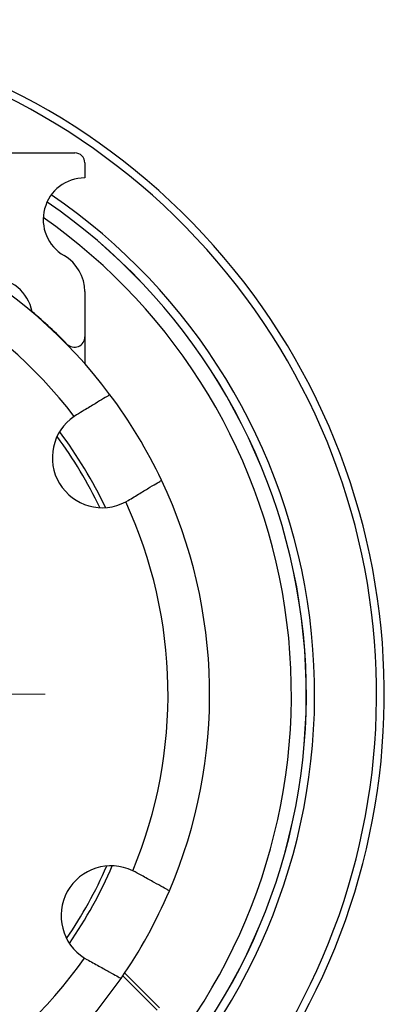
# Model space of a CAD drawing. Header units: inches. Extents: x 1.2 to 31.4, y 1 to 21.5.
# Tile 20 of 63: x 12.7 to 13.8, y 2.7 to 5.7. Entities that reach past the tile are written whole.
import ezdxf

# ---------------------------------------------------------------- set-up
doc = ezdxf.new("R2010")
doc.units = ezdxf.units.IN
doc.header["$MEASUREMENT"] = 0

# ---------------------------------------------------------------- blocks, each defined once
blk = doc.blocks.new('SW_CENTERMARKSYMBOL_1')
at = {"color": 0, "linetype": 'Continuous', "lineweight": 18}
for p, q in [((0, 0.2), (0, 1.006)), ((0, 0), (0, 0.1)), ((-0.2, 0), (-1.006, 0)), ((0, 0), (-0.1, 0)), ((0, 0), (0, -0.1)), ((0, 0), (0.1, 0)), ((0.2, 0), (1.006, 0)), ((0, -0.2), (0, -1.006))]:
    blk.add_line(p, q, dxfattribs=at)

msp = doc.modelspace()

# ---------------------------------------------------------------- linework, layer by layer
at = {"color": 7, "linetype": 'Continuous', "lineweight": 25}
for p, q in [((10.6597, 5.2703), (12.8497, 5.2703)), ((12.8797, 5.2403), (12.8797, 5.1953)), ((12.8797, 4.8538), (12.8797, 4.7184)), ((12.8797, 4.7184), (12.8797, 4.6375)), ((12.8548, 4.4838), (12.8479, 4.4794)), ((13.0026, 4.2229), (13.0097, 4.2269)), ((13.0309, 3.1119), (13.0236, 3.1157)), ((12.8788, 2.8535), (12.8859, 2.8493)), ((13.1044, 2.704), (12.9997, 2.8086)), ((13.0975, 2.6971), (12.9941, 2.8004))]:
    msp.add_line(p, q, dxfattribs=at)
for centre, radius, start, end in [((11.7547, 3.6453), 2.0248, 318.3219, 204.4209), ((11.7547, 3.6453), 2.0017, 318.5803, 204.3563), ((12.8497, 5.2403), 0.03, 0, 90), ((12.8797, 5.0703), 0.125, 90, 240), ((11.7547, 3.6453), 1.8155, 318.948, 55.6555), ((11.7547, 3.6453), 1.5, 36.8295, 85.3512), ((11.7547, 3.6453), 1.7907, 319.0029, 55.6031), ((11.7547, 3.6453), 1.7905, 319.0032, 55.6022), ((11.7547, 3.6453), 1.7457, 319.1063, 55.0454), ((11.7547, 3.6453), 1.375, 37.3439, 84.8368), ((12.7547, 4.8538), 0.125, 0, 60), ((12.5985, 4.7703), 0.125, 10.7842, 90), ((11.7547, 3.6453), 1.501, 44.4535, 49.9143), ((12.8485, 4.7184), 0.0313, 224.4535, 0), ((11.7547, 3.6453), 1.5, 25.3512, 36.8295), ((12.9322, 4.3554), 0.15, 124.2171, 297.9636), ((11.7547, 3.6453), 1.3125, 25.2721, 36.9086), ((11.7547, 3.6453), 1.2975, 25.5792, 36.6015), ((11.7547, 3.6453), 1.5, 336.8295, 25.3512), ((11.7547, 3.6453), 1.375, 337.3439, 24.8368), ((12.9584, 2.9806), 0.15, 64.2171, 237.9636), ((11.7547, 3.6453), 1.2975, 325.5792, 336.6015), ((11.7547, 3.6453), 1.3125, 325.2721, 336.9086), ((11.7547, 3.6453), 1.5, 325.3507, 336.8295), ((11.7547, 3.6453), 1.375, 277.3439, 324.8368), ((11.7547, 3.6453), 1.5, 276.8295, 325.3512)]:
    msp.add_arc(centre, radius, start, end, dxfattribs=at)
for points, knots in [([(12.9554, 4.5445), (12.9546, 4.544), (12.9528, 4.5429), (12.9372, 4.5335), (12.9115, 4.5181), (12.8823, 4.5004), (12.8626, 4.4885), (12.8548, 4.4838)], [0, 0, 0, 0, 0.184848, 0.407249, 0.630053, 0.85388, 1, 1, 1, 1]), ([(13.0097, 4.2269), (13.0217, 4.2342), (13.0458, 4.2487), (13.0769, 4.2674), (13.0994, 4.281), (13.1092, 4.287), (13.11, 4.2874), (13.1103, 4.2876)], [0, 0, 0, 0, 0.2254133, 0.450901, 0.675635, 0.8991847, 1, 1, 1, 1]), ([(13.1337, 3.0551), (13.1329, 3.0556), (13.1311, 3.0566), (13.1152, 3.0654), (13.0889, 3.0799), (13.0591, 3.0964), (13.0389, 3.1075), (13.0309, 3.1119)], [0, 0, 0, 0, 0.184848, 0.407249, 0.630053, 0.85388, 1, 1, 1, 1]), ([(12.8859, 2.8493), (12.8982, 2.8425), (12.9228, 2.8289), (12.9546, 2.8114), (12.9776, 2.7987), (12.9876, 2.7931), (12.9885, 2.7927), (12.9887, 2.7925)], [0, 0, 0, 0, 0.225413, 0.450901, 0.675635, 0.899185, 1, 1, 1, 1])]:
    msp.add_open_spline(points, degree=3, knots=knots, dxfattribs=at)

# ---------------------------------------------------------------- block references
at = {"color": 7, "linetype": 'Continuous', "lineweight": 18}
msp.add_blockref('SW_CENTERMARKSYMBOL_1', (11.7547, 3.6453), dxfattribs=at)

doc.saveas('drawing.dxf')
